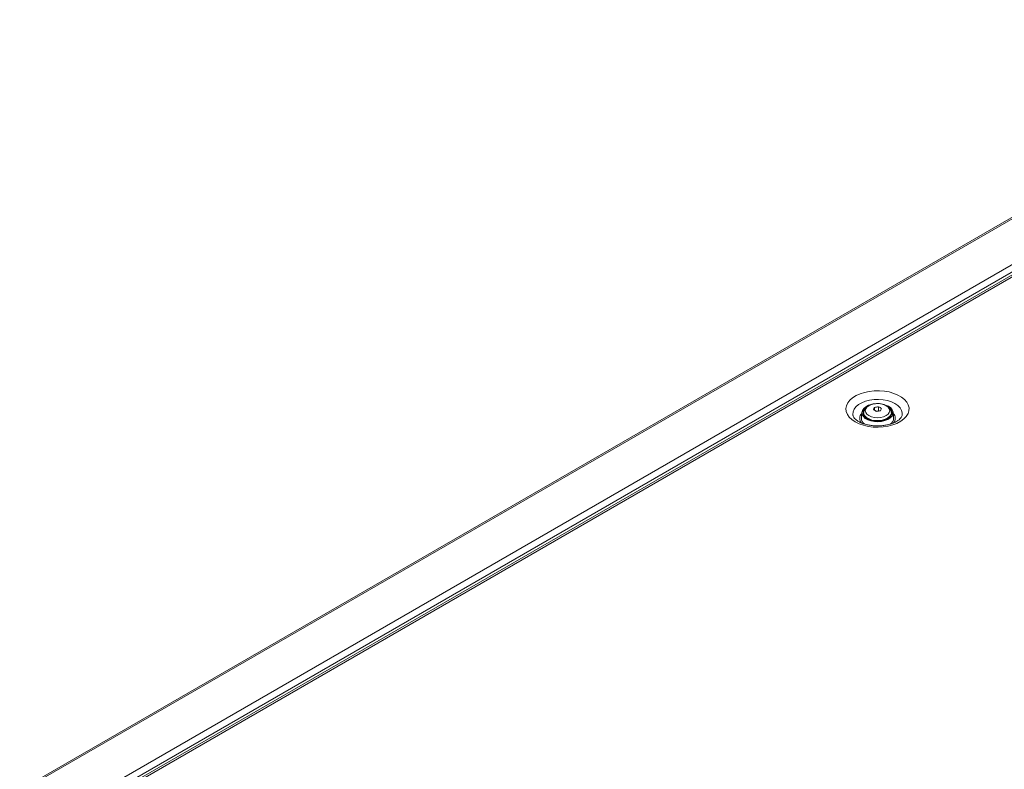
# Model space of a CAD drawing. Header units: millimetres. Extents: x 0 to 1118, y 0 to 864.
# Tile 47 of 156: x 767 to 873, y 349 to 431. Entities that reach past the tile are written whole.
import ezdxf

# ---------------------------------------------------------------- set-up
doc = ezdxf.new("R2010")
doc.units = ezdxf.units.MM

msp = doc.modelspace()

# ---------------------------------------------------------------- linework, layer by layer
at = {"color": 7, "linetype": 'Continuous', "lineweight": 15}
for p, q in [((766.98, 347.22), (911.35, 430.57)), ((916.34, 427.23), (772.22, 344.03)), ((858.09, 388.12), (858.03, 387.5)), ((858.24, 387.85), (858.28, 387.93)), ((858.28, 388.07), (858.28, 387.89)), ((859.46, 388.63), (859.46, 388.32)), ((859.89, 388.27), (859.62, 388.22)), ((859.89, 388.69), (859.89, 388.27)), ((859.93, 388.24), (859.89, 388.27)), ((861.28, 387.89), (861.28, 388.07)), ((861.52, 387.5), (861.46, 388.12))]:
    msp.add_line(p, q, dxfattribs=at)
at = {"color": 9, "linetype": 'Continuous', "lineweight": 0}
for p, q in [((767.23, 347.2), (911.6, 430.54)), ((771.5, 344.73), (915.88, 428.08)), ((771.86, 344.12), (916.23, 427.46)), ((916.66, 427.19), (772.54, 343.99))]:
    msp.add_line(p, q, dxfattribs=at)
at = {"color": 9, "linetype": 'Continuous', "lineweight": 0, "flags": 128}
for points in [[(857.36, 387.07), (857.01, 387.31), (856.72, 387.58), (856.52, 387.88), (856.4, 388.19), (856.36, 388.51), (856.42, 388.82), (856.56, 389.13), (856.79, 389.42), (857.09, 389.68), (857.46, 389.92), (857.89, 390.11), (858.38, 390.26), (858.89, 390.37), (859.43, 390.43), (859.98, 390.43), (860.53, 390.39), (861.05, 390.3), (861.55, 390.15), (861.99, 389.97), (862.38, 389.74), (862.7, 389.49), (862.95, 389.2), (863.11, 388.9), (863.19, 388.59), (863.18, 388.27), (863.08, 387.96), (862.89, 387.66), (862.63, 387.38), (862.29, 387.13), (861.88, 386.91), (861.43, 386.74), (860.92, 386.61), (860.39, 386.53), (859.85, 386.49), (859.3, 386.51), (858.76, 386.58), (858.25, 386.7), (857.78, 386.87), (857.36, 387.07)], [(857.12, 387.78), (857.1, 387.88), (857.13, 388.17), (857.24, 388.45), (857.44, 388.71), (857.72, 388.94), (858.07, 389.14), (858.48, 389.31), (858.93, 389.42), (859.41, 389.49), (859.9, 389.5), (860.39, 389.46), (860.86, 389.37), (861.29, 389.23), (861.67, 389.05), (861.99, 388.83), (862.23, 388.58), (862.38, 388.31), (862.45, 388.03), (862.44, 387.79)], [(860.71, 388.82), (860.44, 388.94), (860.12, 389.01), (859.78, 389.04), (859.44, 389.01), (859.12, 388.94), (858.85, 388.82), (858.64, 388.66), (858.5, 388.48), (858.46, 388.28), (858.5, 388.08), (858.64, 387.9), (858.85, 387.74), (859.12, 387.62), (859.44, 387.54), (859.78, 387.52), (860.12, 387.54), (860.44, 387.62), (860.71, 387.74), (860.92, 387.9), (861.05, 388.08), (861.1, 388.28), (861.05, 388.48), (860.92, 388.66), (860.71, 388.82)], [(861.28, 388.07), (861.24, 387.88), (861.11, 387.67), (860.9, 387.49), (860.62, 387.35), (860.29, 387.25), (859.92, 387.21), (859.54, 387.21), (859.18, 387.27), (858.86, 387.38), (858.59, 387.54), (858.4, 387.72), (858.3, 387.93), (858.28, 388.07)]]:
    msp.add_lwpolyline(points, dxfattribs=at)
at = {"color": 7, "linetype": 'Continuous', "lineweight": 15, "flags": 128}
for points in [[(860.97, 388.75), (861.21, 388.57), (861.38, 388.36), (861.46, 388.14), (861.45, 387.92), (861.35, 387.7), (861.16, 387.5), (860.9, 387.33), (860.58, 387.2), (860.21, 387.12), (859.83, 387.08), (859.44, 387.1), (859.06, 387.17), (858.73, 387.29), (858.45, 387.45), (858.25, 387.65), (858.13, 387.86), (858.09, 388.09), (858.15, 388.31), (858.29, 388.52), (858.52, 388.71), (858.81, 388.86), (858.92, 388.9)], [(860.5, 388.94), (860.66, 388.89), (860.97, 388.75)], [(858.4, 388.5), (858.34, 388.43), (858.23, 388.22), (858.21, 388), (858.27, 387.79), (858.43, 387.59), (858.66, 387.41), (858.96, 387.28), (859.31, 387.19), (859.68, 387.15), (860.06, 387.16), (860.42, 387.23), (860.75, 387.34), (861.02, 387.5), (861.21, 387.68), (861.33, 387.89), (861.35, 388.11), (861.28, 388.33), (861.13, 388.53), (861.08, 388.57)], [(858.28, 387.89), (858.28, 387.87), (858.3, 387.74)], [(861.25, 387.74), (861.27, 387.81), (861.28, 387.89)], [(861.28, 387.93), (861.28, 387.92), (861.31, 387.85)]]:
    msp.add_lwpolyline(points, dxfattribs=at)
at = {"color": 9, "linetype": 'Continuous', "lineweight": 0}
for centre, radius, start, end in [((858.6, 387.45), 0.75, 134.147, 223.3831), ((860.97, 387.45), 0.735, 317.6531, 46.8707)]:
    msp.add_arc(centre, radius, start, end, dxfattribs=at)
at = {"color": 7, "linetype": 'Continuous', "lineweight": 15}
for centre, radius, start, end in [((863.26, 386.71), 4.26, 153.251, 156.9521), ((857.68, 385.12), 3.66, 57.1394, 62.866), ((860.38, 384.13), 4.59, 96.0641, 101.522), ((860.58, 383.7), 4.59, 96.0641, 101.522), ((858.23, 385.44), 3.66, 57.1394, 62.866), ((864.01, 386.59), 4.26, 153.251, 156.9521), ((858.82, 387.49), 0.787, 178.8694, 237.9161), ((860.73, 387.49), 0.795, 300.4985, 0.9573)]:
    msp.add_arc(centre, radius, start, end, dxfattribs=at)
for points, knots in [([(859.48, 389.02), (859.43, 389.02), (859.25, 389), (858.99, 388.92), (858.71, 388.78), (858.49, 388.6), (858.35, 388.39), (858.28, 388.21), (858.29, 388.11), (858.29, 388.08)], [0, 0, 0, 0, 0.088899, 0.266389, 0.446466, 0.629823, 0.786842, 0.936359, 1, 1, 1, 1]), ([(860.78, 388.81), (860.73, 388.83), (860.59, 388.9), (860.33, 388.99), (860, 389.05), (859.71, 389.06), (859.54, 389.03), (859.48, 389.02)], [0, 0, 0, 0, 0.134842, 0.383204, 0.630657, 0.877448, 1, 1, 1, 1]), ([(861.27, 388.07), (861.27, 388.13), (861.27, 388.26), (861.17, 388.45), (861.02, 388.65), (860.86, 388.75), (860.78, 388.81)], [0, 0, 0, 0, 0.181848, 0.440154, 0.702961, 1, 1, 1, 1]), ([(857.74, 387.11), (857.69, 387.14), (857.55, 387.22), (857.37, 387.37), (857.22, 387.53), (857.14, 387.67), (857.13, 387.74), (857.12, 387.77)], [0, 0, 0, 0, 0.1201995, 0.3484167, 0.5762547, 0.8074369, 1, 1, 1, 1]), ([(862.43, 387.78), (862.43, 387.77), (862.43, 387.73), (862.39, 387.64), (862.29, 387.48), (862.12, 387.31), (861.87, 387.13), (861.56, 386.97), (861.2, 386.83), (860.8, 386.73), (860.36, 386.66), (859.9, 386.63), (859.43, 386.64), (858.98, 386.69), (858.55, 386.78), (858.16, 386.9), (857.9, 387.02), (857.77, 387.09), (857.74, 387.11)], [0, 0, 0, 0, 0.008976, 0.080268, 0.146119, 0.216385, 0.284316, 0.352062, 0.420297, 0.489269, 0.558898, 0.628985, 0.699289, 0.769539, 0.83942, 0.908688, 0.977133, 1, 1, 1, 1])]:
    msp.add_open_spline(points, degree=3, knots=knots, dxfattribs=at)

doc.saveas('drawing.dxf')
